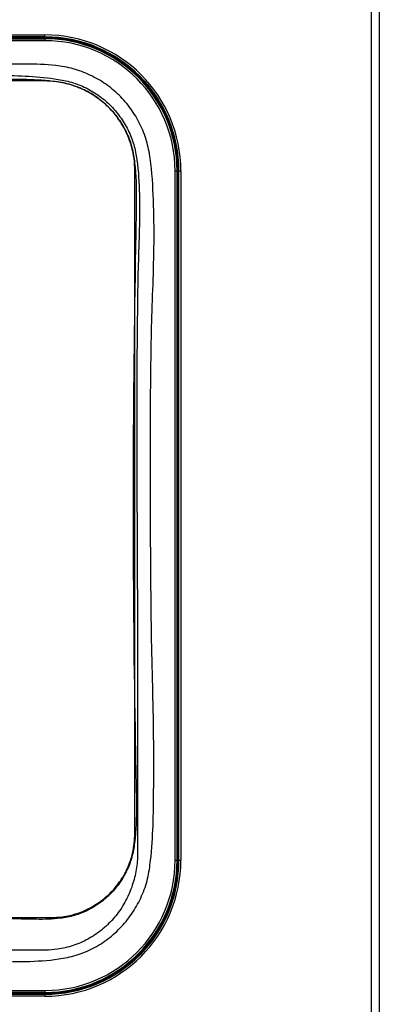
# Model space of a CAD drawing. Header units: millimetres. Extents: x 1141 to 9683, y 1625 to 6203.
# Tile 94 of 118: x 7269 to 7363, y 2335 to 2592. Entities that reach past the tile are written whole.
import ezdxf

# ---------------------------------------------------------------- set-up
doc = ezdxf.new("R2010")
doc.units = ezdxf.units.MM
doc.header["$LTSCALE"] = 25

msp = doc.modelspace()

# ---------------------------------------------------------------- linework, layer by layer
at = {"color": 7, "linetype": 'Continuous', "lineweight": 25}
for p, q in [((7361.07, 2163.67), (7361.07, 3033.67)), ((7363.07, 3033.67), (7363.07, 2163.67)), ((7199.71, 2588.18), (7275.71, 2588.18)), ((7275.71, 2587.68), (7199.71, 2587.68)), ((7199.71, 2587.48), (7275.71, 2587.48)), ((7275.71, 2587.23), (7199.71, 2587.23)), ((7199.71, 2587.18), (7275.71, 2587.18)), ((7275.71, 2586.68), (7199.71, 2586.68)), ((7275.71, 2587.68), (7275.71, 2588.18)), ((7275.71, 2587.23), (7275.71, 2587.48)), ((7275.71, 2587.18), (7275.71, 2587.23)), ((7275.71, 2587.18), (7275.71, 2586.68)), ((7275.71, 2576.17), (7237.71, 2576.17)), ((7299.21, 2379.67), (7299.21, 2552.67)), ((7309.72, 2372.67), (7309.72, 2552.67)), ((7309.72, 2552.67), (7310.22, 2552.67)), ((7310.22, 2552.67), (7310.22, 2372.67)), ((7310.22, 2552.67), (7310.28, 2552.67)), ((7310.28, 2372.67), (7310.28, 2552.67)), ((7310.28, 2552.67), (7310.53, 2552.67)), ((7310.53, 2552.67), (7310.53, 2372.67)), ((7310.72, 2552.67), (7311.22, 2552.67)), ((7310.72, 2372.67), (7310.72, 2552.67)), ((7311.22, 2552.67), (7311.22, 2372.67)), ((7309.72, 2372.67), (7310.22, 2372.67)), ((7310.22, 2372.67), (7310.28, 2372.67)), ((7310.28, 2372.67), (7310.53, 2372.67)), ((7310.72, 2372.67), (7311.22, 2372.67)), ((7254.69, 2357.67), (7277.21, 2357.67)), ((7275.87, 2349.2), (7254.92, 2349.2)), ((7255.21, 2338.66), (7275.71, 2338.66)), ((7275.71, 2338.16), (7255.23, 2338.16)), ((7255.23, 2338.1), (7275.71, 2338.1)), ((7275.71, 2337.85), (7255.24, 2337.85)), ((7255.24, 2337.66), (7275.71, 2337.66)), ((7275.71, 2338.66), (7275.71, 2338.16)), ((7275.71, 2338.16), (7275.71, 2338.1)), ((7275.71, 2337.85), (7275.71, 2338.1)), ((7275.71, 2337.66), (7275.71, 2337.16)), ((7275.71, 2337.16), (7255.25, 2337.16))]:
    msp.add_line(p, q, dxfattribs=at)
for centre, radius, start, end in [((7275.71, 2552.67), 35.51, 360, 90), ((7275.71, 2552.67), 35.01, 360, 90), ((7275.71, 2552.67), 34.82, 360, 90), ((7275.71, 2552.67), 34.57, 360, 90), ((7275.71, 2552.67), 34.51, 360, 90), ((7275.71, 2552.67), 34.01, 360, 90), ((7275.71, 2372.67), 34.01, 270, 360), ((7275.71, 2372.67), 34.51, 270, 360), ((7275.71, 2372.67), 34.57, 270, 360), ((7275.71, 2372.67), 34.82, 270, 360), ((7275.71, 2372.67), 35.51, 270, 0), ((7275.71, 2372.67), 35.01, 270, 0)]:
    msp.add_arc(centre, radius, start, end, dxfattribs=at)
for points, knots in [([(7254.99, 2346.44), (7257.34, 2346.36), (7262.57, 2346.17), (7270.67, 2346.15), (7277.99, 2346.54), (7283.86, 2347.73), (7288.22, 2349.51), (7292.24, 2352.03), (7295.82, 2355.24), (7298.79, 2359.03), (7301.09, 2363.27), (7302.67, 2367.85), (7303.95, 2377.09), (7304.15, 2390.91), (7304.14, 2409.22), (7303.57, 2427.54), (7303.23, 2458.11), (7303.17, 2486.25), (7303.52, 2511.96), (7303.96, 2522.98), (7304.28, 2534.01), (7304.12, 2545.01), (7303.63, 2553.9), (7302.37, 2560.58), (7300.65, 2564.94), (7298.23, 2568.95), (7295.18, 2572.51), (7291.57, 2575.49), (7287.52, 2577.83), (7283.12, 2579.47), (7277.44, 2580.46), (7270.6, 2580.65), (7262.69, 2580.47), (7246.96, 2580.19), (7231.77, 2580.14), (7217.11, 2580.46), (7210.8, 2580.82), (7204.49, 2580.97), (7198.22, 2580.62), (7192.57, 2579.57), (7187.69, 2577.73), (7183.65, 2575.36), (7180.08, 2572.34), (7177.04, 2568.77), (7174.68, 2564.73), (7172.96, 2560.32), (7172.14, 2555.62), (7172, 2550.81), (7172.16, 2535.27), (7172.02, 2508.99), (7171.98, 2466.46), (7172.36, 2432.97), (7171.86, 2408.53), (7171.29, 2398.68), (7170.93, 2388.83), (7171.18, 2379.01), (7172.07, 2370.93), (7173.74, 2364.73), (7175.75, 2360.47), (7178.41, 2356.63), (7181.63, 2353.29), (7185.38, 2350.55), (7189.92, 2348.27), (7195.23, 2346.75), (7201.15, 2346.01), (7207.17, 2345.91), (7213.24, 2346.15), (7218.68, 2346.51), (7222.09, 2346.58), (7223.48, 2346.61)], [0, 0, 0, 0, 0.010822, 0.024108, 0.037365, 0.044496, 0.051628, 0.058946, 0.066266, 0.073651, 0.081037, 0.088418, 0.095799, 0.123911, 0.152048, 0.180214, 0.208365, 0.292946, 0.309884, 0.326849, 0.343799, 0.360707, 0.377598, 0.384759, 0.39192, 0.399083, 0.406246, 0.413407, 0.420568, 0.427729, 0.43489, 0.447036, 0.45921, 0.471384, 0.519512, 0.529203, 0.538956, 0.548669, 0.558283, 0.567857, 0.575021, 0.582185, 0.589346, 0.596506, 0.603667, 0.610828, 0.618163, 0.625562, 0.632966, 0.689807, 0.746649, 0.829, 0.844131, 0.859318, 0.874472, 0.889535, 0.904562, 0.911803, 0.919043, 0.92614, 0.933236, 0.940339, 0.94744, 0.956529, 0.965642, 0.974891, 0.984251, 0.993623, 1, 1, 1, 1]), ([(7175.53, 2374.87), (7175.53, 2374.87), (7175.53, 2395.37), (7175.59, 2436.37), (7175.35, 2487.61), (7175.73, 2520.42), (7175.39, 2534.81), (7175.01, 2541.01), (7174.83, 2547.21), (7175.15, 2553.36), (7176.14, 2558.74), (7177.82, 2563.21), (7179.9, 2566.74), (7182.55, 2569.86), (7185.67, 2572.5), (7189.21, 2574.57), (7193.06, 2576.06), (7197.15, 2576.78), (7205.07, 2576.92), (7216.71, 2577.01), (7232.09, 2577.58), (7247.47, 2577.99), (7262.83, 2577.79), (7274.44, 2577.37), (7282.19, 2576.1), (7286.03, 2574.66), (7289.57, 2572.62), (7292.73, 2570.01), (7295.4, 2566.9), (7297.51, 2563.4), (7299.02, 2559.59), (7300.1, 2553.92), (7300.44, 2546.48), (7300.41, 2537.36), (7300.03, 2528.24), (7299.45, 2491.7), (7300.02, 2440.57), (7299.9, 2392.49), (7299.9, 2374.87), (7299.9, 2374.87)], [0, 0, 0, 0, 0, 0.121147, 0.242295, 0.302869, 0.315066, 0.327346, 0.339574, 0.351672, 0.363716, 0.371743, 0.37977, 0.387797, 0.395824, 0.403854, 0.411885, 0.420079, 0.428304, 0.458603, 0.488937, 0.519253, 0.549513, 0.57975, 0.587777, 0.595804, 0.603831, 0.611858, 0.619888, 0.627917, 0.635944, 0.643971, 0.661895, 0.679854, 0.697854, 0.715833, 0.895885, 1, 1, 1, 1, 1]), ([(7175.48, 2545.66), (7175.67, 2549), (7175.94, 2553.67), (7177.09, 2559.56), (7178.59, 2563.26), (7180.67, 2566.65), (7183.28, 2569.66), (7186.37, 2572.17), (7189.83, 2574.14), (7193.58, 2575.49), (7198.18, 2576.29), (7203.55, 2576.3), (7216.94, 2576.02), (7231.48, 2576.25), (7246.63, 2576.14), (7255.05, 2576.32), (7262.97, 2576.65), (7270.88, 2576.67), (7277.47, 2576.32), (7282.66, 2575.27), (7286.35, 2573.77), (7289.74, 2571.68), (7292.74, 2569.06), (7295.25, 2565.96), (7297.2, 2562.5), (7298.56, 2558.75), (7299.5, 2552.88), (7299.62, 2544.97), (7299.4, 2535.12), (7298.61, 2489.09), (7298.53, 2443.05), (7299.42, 2396.99), (7299.68, 2387.09), (7299.51, 2379.22), (7298.53, 2373.5), (7297.21, 2369.99), (7295.34, 2366.76), (7292.96, 2363.87), (7290.12, 2361.44), (7286.92, 2359.51), (7283.43, 2358.15), (7278.9, 2357.24), (7273.41, 2357.2), (7265.06, 2357.43), (7258.82, 2357.38), (7254.7, 2357.35)], [0, 0, 0, 0, 0.0259188, 0.0361531, 0.0463875, 0.0566228, 0.0668581, 0.0770913, 0.0873245, 0.0975577, 0.107791, 0.1233908, 0.1390187, 0.2116301, 0.2359625, 0.2564114, 0.2768874, 0.2973104, 0.3176867, 0.3279199, 0.338153, 0.3483899, 0.3586267, 0.3688615, 0.3790962, 0.389331, 0.3995659, 0.4249944, 0.4504732, 0.475953, 0.781566, 0.8071816, 0.8327957, 0.8583451, 0.8679682, 0.8775912, 0.8872028, 0.8968142, 0.9064268, 0.9160392, 0.9256567, 0.9352742, 0.9516494, 0.9680703, 1, 1, 1, 1]), ([(7299.21, 2552.67), (7299.17, 2553.76), (7299.09, 2555.8), (7298.48, 2558.67), (7297.66, 2561.2), (7296.33, 2564.14), (7294.26, 2567.33), (7291.23, 2570.48), (7287.81, 2572.96), (7284.05, 2574.76), (7279.98, 2575.94), (7277.15, 2576.09), (7275.71, 2576.17)], [0, 0, 0, 0, 0.088515, 0.166444, 0.237686, 0.304344, 0.428458, 0.545214, 0.658208, 0.770056, 0.883107, 1, 1, 1, 1]), ([(7277.21, 2357.67), (7278.56, 2357.74), (7281.25, 2357.88), (7285.14, 2359.02), (7288.77, 2360.8), (7291.69, 2362.98), (7293.95, 2365.3), (7295.67, 2367.59), (7297.01, 2369.95), (7297.98, 2372.29), (7298.94, 2375.44), (7299.1, 2377.94), (7299.21, 2379.67)], [0, 0, 0, 0, 0.11716, 0.233124, 0.3493, 0.467131, 0.54791, 0.630655, 0.715112, 0.782757, 0.850586, 1, 1, 1, 1]), ([(7299.9, 2374.87), (7299.9, 2374.87), (7299.9, 2374.21), (7299.85, 2372.14), (7299.35, 2368.67), (7298.09, 2364.58), (7296.17, 2360.75), (7293.63, 2357.28), (7290.52, 2354.31), (7286.97, 2351.94), (7283.08, 2350.27), (7279.34, 2349.39), (7276.91, 2349.21), (7275.87, 2349.2), (7275.87, 2349.2)], [0, 0, 0, 0, 0.000002, 0.050922, 0.159845, 0.268745, 0.378393, 0.48801, 0.597356, 0.706684, 0.813794, 0.920894, 0.999998, 1, 1, 1, 1])]:
    msp.add_open_spline(points, degree=3, knots=knots, dxfattribs=at)

doc.saveas('drawing.dxf')
